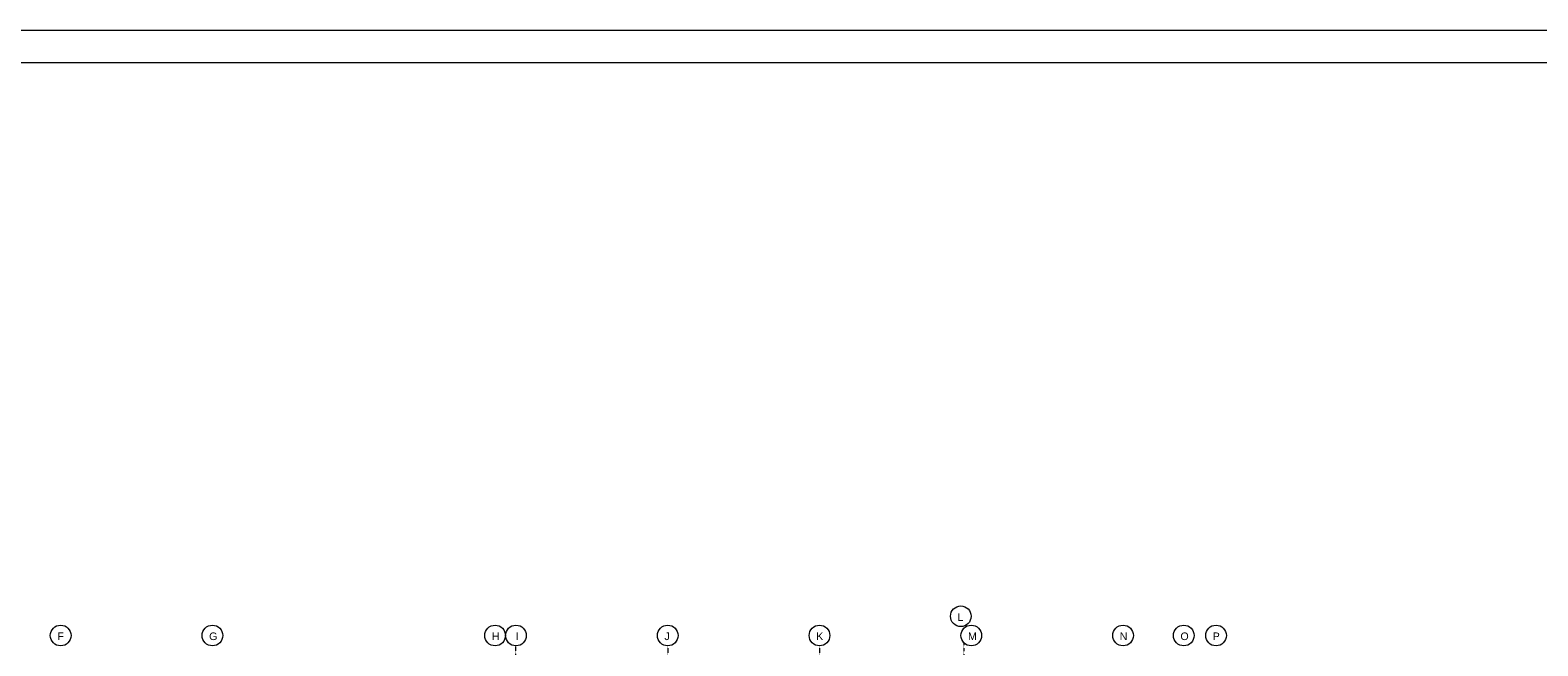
# Model space of a CAD drawing. Header units: millimetres. Extents: x -115268 to 140687, y -37779 to 24471.
# Tile 120 of 256: x 52450 to 54437, y -3903 to -3092. Entities that reach past the tile are written whole.
import ezdxf

# ---------------------------------------------------------------- set-up
doc = ezdxf.new("R2010")
doc.units = ezdxf.units.MM
doc.linetypes.add('DASHDOT', pattern=[1, 0.5, -0.25, 0, -0.25])
doc.layers.add('A_CIENKA', color=7, linetype='Continuous', lineweight=9)
doc.layers.add('A_OSIE', color=1, linetype='DASHDOT', lineweight=9)
doc.layers.add('A_WYMIAR', color=253, linetype='Continuous', lineweight=5, transparency=0.2)
doc.styles.add('Arial', font='arial.ttf')

msp = doc.modelspace()

# ---------------------------------------------------------------- linework, layer by layer
at = {"layer": 'A_CIENKA'}
msp.add_lwpolyline([(49907.66685, -3092.13865), (55847.66685, -3092.13865), (55847.66685, -7292.56722), (49907.66685, -7292.56722), (49907.66685, -3092.13865)], dxfattribs=at)
msp.add_lwpolyline([(50162.23828, -3134.56722), (55799.31832, -3134.56722), (55799.31832, -7250.13865), (50162.23828, -7250.13865)], close=True, dxfattribs=at)
at = {"layer": 'A_OSIE', "ltscale": 0.3, "transparency": 33554559}
for p, q in [((53090.46936, -7140.05215), (53090.46936, -3902.99015)), ((53290.46936, -3902.99015), (53290.46936, -7140.05215)), ((53490.46936, -3902.99015), (53490.46936, -7140.05215)), ((53680.46936, -3898.74577), (53680.46936, -7144.42205))]:
    msp.add_line(p, q, dxfattribs=at)
at = {"layer": 'A_WYMIAR'}
for centre in [(53676.65351, -3864.09835), (52490.46936, -3889.36328), (52690.46936, -3889.36328), (53062.96936, -3889.36328), (53090.46936, -3889.36328), (53290.46936, -3889.36328), (53490.46936, -3889.36328), (53690.46936, -3889.36328), (53890.46936, -3889.36328), (53970.46936, -3889.36328), (54012.96936, -3889.36328)]:
    msp.add_circle(centre, 13.62687, dxfattribs=at)

# ---------------------------------------------------------------- texts
at = {"layer": 'A_WYMIAR', "char_height": 10, "attachment_point": 1, "style": 'Arial'}
for s, insert in [(' L', (53668.40355, -3860.14751)), (' F', (52482.2194, -3885.41244)), (' G', (52682.2194, -3885.41244)), (' H', (53054.7194, -3885.41244)), ('  I', (53082.2194, -3885.41244)), (' J', (53282.2194, -3885.41244)), (' K', (53482.2194, -3885.41244)), (' M', (53682.2194, -3885.41244)), (' N', (53882.2194, -3885.41244)), (' O', (53962.2194, -3885.41244)), (' P', (54004.7194, -3885.41244))]:
    msp.add_mtext_dynamic_manual_height_columns(s, width=473.6976626, gutter_width=1.25, heights=[0], dxfattribs=dict(at, insert=insert))

doc.saveas('drawing.dxf')
